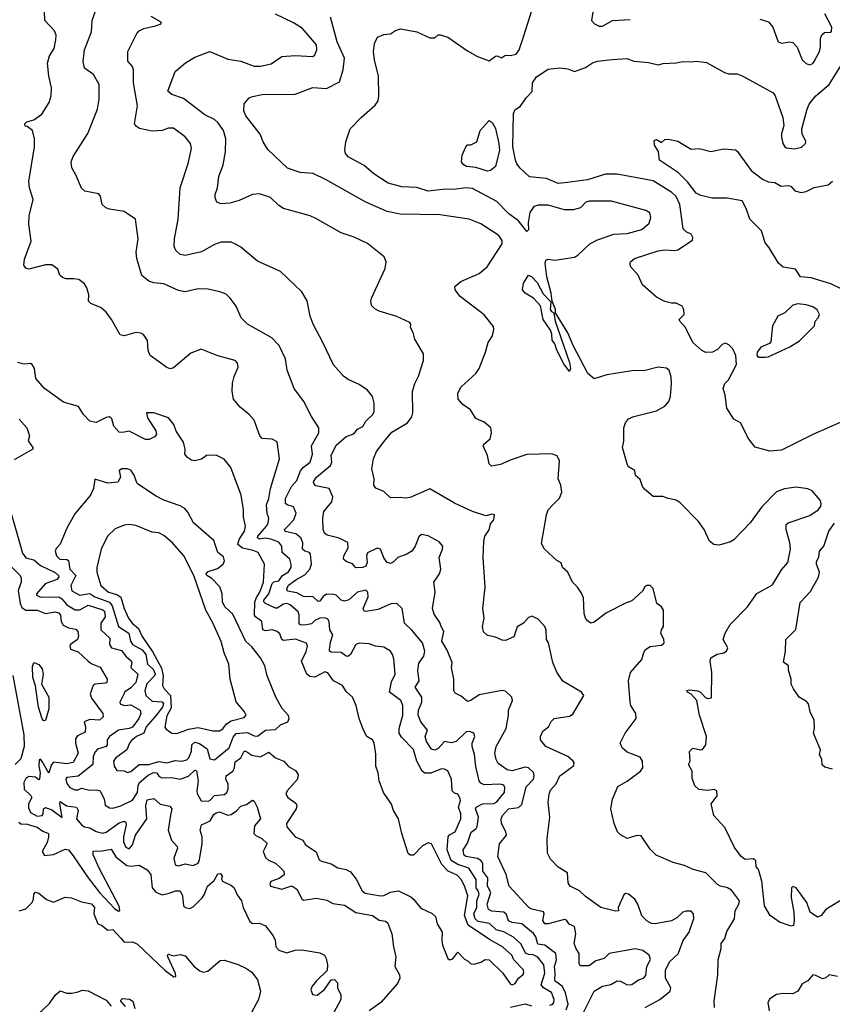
# Model space of a CAD drawing. Extents: x 1863118 to 1989590, y 394482 to 532474.
# Tile 76 of 215: x 1895489 to 1900434, y 474715 to 480710. Entities that reach past the tile are written whole.
import ezdxf

# ---------------------------------------------------------------- set-up
doc = ezdxf.new("R2010")
doc.units = 0

msp = doc.modelspace()

# ---------------------------------------------------------------- linework, layer by layer
at = {"layer": '0CON20XD'}
for points in [[(1898715, 474708.9), (1898734.3, 474715), (1898739.7, 474725), (1898741.1, 474745), (1898726.1, 474786.1), (1898676.3, 474816.3), (1898663.2, 474833.2), (1898684.4, 474905.6), (1898679.3, 474955), (1898642.9, 475002.9), (1898613.5, 475016.5), (1898585, 475018.2), (1898567, 475027), (1898541.6, 475081.6), (1898494.3, 475124.3), (1898435.4, 475155.4), (1898389.2, 475169.2), (1898347.3, 475207.3), (1898279.5, 475219.5), (1898260.3, 475235), (1898253.4, 475265), (1898270.9, 475305), (1898270.7, 475345), (1898284.2, 475385), (1898279.6, 475405), (1898266, 475425), (1898265.9, 475475), (1898223, 475543), (1898155, 475565.5), (1898115, 475590.2), (1898090.1, 475655), (1898096.1, 475733.9), (1898105, 475746.8), (1898138.9, 475765), (1898173.7, 475845), (1898174.3, 475875), (1898160.2, 475915), (1898171.5, 475955), (1898168.9, 475968.9), (1898155, 475993.8), (1898135, 476000.6), (1898120.8, 476015), (1898116.1, 476085), (1898095, 476135.5), (1898075, 476146.4), (1898055, 476147.7), (1897991.5, 476121.5), (1897955, 476121.9), (1897937.4, 476135), (1897906.1, 476195), (1897885, 476265.6), (1897811.9, 476341.9), (1897799.2, 476365), (1897798.6, 476395), (1897821.4, 476475), (1897820.9, 476535), (1897807.5, 476565), (1897740, 476615), (1897751.6, 476678.4), (1897773.8, 476725), (1897765, 476817.5), (1897758.1, 476845), (1897745, 476864), (1897705, 476889.4), (1897655, 476894.5), (1897615, 476908.8), (1897555, 476914.6), (1897534.6, 476905), (1897501.1, 476845), (1897485, 476832.7), (1897475, 476833.6), (1897445, 476857.4), (1897385, 476858.2), (1897374.7, 476864.7), (1897374.1, 476875), (1897380.1, 476919.9), (1897395.4, 476965), (1897376.2, 476995), (1897372.7, 477045), (1897365, 477060), (1897345, 477068.5), (1897315, 477065.4), (1897285, 477051.5), (1897265, 477032.2), (1897235.2, 477024.8), (1897205, 477023.3), (1897190.1, 477030.1), (1897190, 477085), (1897184.3, 477104.3), (1897135, 477147.6), (1897115, 477154.2), (1897095, 477151.6), (1897055, 477127.5), (1897045, 477127.5), (1896984.9, 477154.9), (1896974.8, 477165), (1896975.2, 477175), (1897004, 477215), (1897025, 477277.1), (1897035, 477286.2), (1897065, 477292.5), (1897087.9, 477325), (1897125, 477348.2), (1897140.9, 477375), (1897141.9, 477391.9), (1897132.9, 477425), (1897085.9, 477465), (1897083.5, 477505), (1897065, 477527.6), (1897017.8, 477547.8), (1896985, 477552), (1896947.7, 477547.7), (1896936.7, 477555), (1896938.8, 477565), (1896991.6, 477625), (1897000.7, 477645), (1897004.1, 477674.1), (1896993.9, 477703.9), (1896991.5, 477755), (1897005.8, 477795), (1897015, 477856.2), (1897069.1, 478035), (1897055, 478140), (1897025, 478155.8), (1896965, 478160), (1896950, 478175), (1896915, 478271.2), (1896885.5, 478305.5), (1896830.3, 478350.3), (1896789.5, 478399.5), (1896782.5, 478445), (1896784.2, 478495.8), (1896793.1, 478536.9), (1896818, 478595), (1896815, 478617.5), (1896800, 478635), (1896695, 478664), (1896593.9, 478703.9), (1896530.3, 478679.7), (1896425, 478590), (1896405, 478584), (1896385, 478591.2), (1896282, 478665), (1896270.8, 478695), (1896267, 478757), (1896242.3, 478792.3), (1896225, 478802), (1896195, 478806), (1896125, 478783.8), (1896100.5, 478790.5), (1896048, 478885), (1896015, 478928.8), (1895985, 478956), (1895921.7, 478981.7), (1895907.5, 478995), (1895910, 479035), (1895897.7, 479077.7), (1895882.3, 479102.3), (1895847.7, 479127.7), (1895818.3, 479131.7), (1895771.2, 479131.2), (1895749.3, 479139.3), (1895733.8, 479155), (1895721.2, 479191.2), (1895685, 479218), (1895645, 479218), (1895545, 479191.2), (1895525, 479197.5), (1895513.8, 479215), (1895517.7, 479252.3), (1895558.8, 479361.2), (1895544.4, 479465), (1895545.7, 479515), (1895570, 479615), (1895547.8, 479685), (1895543.5, 479725), (1895578.9, 479935), (1895578, 479985), (1895566.7, 480035), (1895535, 480060), (1895521.7, 480061.7), (1895520, 480075), (1895533, 480087), (1895575, 480100), (1895623.3, 480135), (1895667.5, 480205), (1895679.2, 480245), (1895682.5, 480295), (1895666.9, 480365), (1895658.2, 480445), (1895669.8, 480490.2), (1895698.9, 480535), (1895707.9, 480587.9), (1895710, 480615), (1895701.1, 480641.1), (1895640.8, 480705), (1895637.3, 480805)], [(1898815, 474681.2), (1898827.6, 474715), (1898811, 474785), (1898793.1, 474823.1), (1898768.6, 474841.4), (1898748.2, 474855), (1898745.2, 474865), (1898748.3, 474905), (1898743.3, 474945), (1898756.8, 474985), (1898751.5, 475025), (1898685, 475074.2), (1898641.2, 475081.2), (1898629.5, 475125), (1898615, 475146.8), (1898544.8, 475204.8), (1898485, 475213.7), (1898463.6, 475223.6), (1898451, 475261), (1898436, 475276), (1898361.9, 475281.9), (1898341.6, 475291.6), (1898334.4, 475325), (1898356, 475395), (1898335.6, 475435), (1898338.4, 475485), (1898307.9, 475525), (1898307.5, 475575), (1898295, 475591.2), (1898275, 475603.1), (1898205, 475614.8), (1898192.3, 475625), (1898188.7, 475655), (1898215, 475696.7), (1898236.1, 475763.9), (1898266.4, 475785), (1898273.2, 475796.8), (1898280.5, 475855), (1898262.9, 475905), (1898267.5, 475915), (1898305, 475934.8), (1898375, 475938.5), (1898392.2, 475947.8), (1898415, 475975.7), (1898438.9, 476005), (1898441.1, 476035), (1898435, 476048.6), (1898415, 476055.3), (1898315, 476052.2), (1898295, 476061.9), (1898285.3, 476075), (1898265, 476163.3), (1898256.8, 476236.8), (1898242.2, 476285), (1898241.8, 476305), (1898257.9, 476345), (1898252.5, 476365), (1898226.3, 476376.3), (1898206.3, 476373.7), (1898145, 476315.5), (1898115, 476306.7), (1898075, 476315.6), (1898035, 476272.7), (1898015, 476262.5), (1897995, 476267.5), (1897965, 476315.7), (1897956.9, 476345), (1897969.7, 476385), (1897930.9, 476435), (1897914.6, 476475), (1897916.9, 476505), (1897937.1, 476555), (1897936.5, 476585), (1897895.4, 476645), (1897919.1, 476685), (1897912.5, 476745), (1897917.6, 476792.4), (1897947.5, 476835), (1897954.4, 476865), (1897940.4, 476915), (1897875, 476992.9), (1897830.6, 477035), (1897815.6, 477125), (1897785, 477156), (1897746.6, 477153.4), (1897670.6, 477119.4), (1897596, 477106), (1897585, 477108.8), (1897579.2, 477125), (1897610.4, 477195), (1897606.9, 477225), (1897595, 477235.7), (1897545, 477223.8), (1897491.9, 477178.1), (1897465, 477169.6), (1897445, 477176.2), (1897415.7, 477205.7), (1897400.8, 477210.8), (1897355, 477211.2), (1897335, 477196.8), (1897315, 477169.6), (1897305, 477167.9), (1897275, 477195.8), (1897215, 477198.4), (1897175, 477220.6), (1897119.5, 477229.5), (1897113.6, 477245), (1897125, 477266.8), (1897175, 477304), (1897225, 477330.5), (1897255.2, 477365), (1897263.8, 477395), (1897259.3, 477455), (1897252.2, 477465), (1897223.7, 477473.7), (1897209.7, 477485), (1897211.4, 477525), (1897200.5, 477555), (1897168.7, 477578.7), (1897105, 477593.1), (1897100.5, 477605), (1897111.6, 477618.4), (1897157.3, 477665), (1897171.5, 477705), (1897154.6, 477744.6), (1897116.1, 477756.1), (1897106, 477765), (1897107, 477795), (1897143.5, 477866.5), (1897174.8, 477905), (1897197.4, 477962.6), (1897215.8, 477984.2), (1897256.9, 478015), (1897270.5, 478065), (1897265.5, 478115), (1897308.6, 478195), (1897309.4, 478225), (1897265, 478293.8), (1897218.6, 478385), (1897158.9, 478465), (1897116.9, 478575), (1897105.4, 478645.4), (1897066.9, 478726.9), (1897023.1, 478773.1), (1896874.3, 478855), (1896837.1, 478895), (1896805.5, 478965.5), (1896770, 479015), (1896745, 479037.5), (1896707, 479053), (1896635, 479068.6), (1896575, 479070), (1896495, 479052.5), (1896455, 479060.8), (1896365, 479102.2), (1896305, 479107.8), (1896275, 479116.9), (1896232.6, 479152.6), (1896200.6, 479255), (1896196.9, 479295), (1896210, 479375), (1896193.3, 479495), (1896125, 479541.2), (1896035, 479556), (1896012.5, 479565), (1895990, 479585), (1895980, 479635), (1895969.3, 479649.3), (1895885, 479666.2), (1895865, 479683.3), (1895830.8, 479765), (1895805, 479807.5), (1895802, 479845), (1895813.4, 479876.6), (1895902.6, 480017.4), (1895961.9, 480165), (1895973.1, 480225), (1895971.4, 480315), (1895936.9, 480375), (1895882.7, 480415), (1895874.7, 480454.7), (1895882.1, 480525), (1895925.6, 480635), (1895930, 480705), (1895962.5, 480795)], [(1898858, 479552), (1898805, 479552.7), (1898705, 479580.4), (1898645, 479579.5), (1898616.9, 479573.1), (1898592.9, 479535), (1898583.3, 479475), (1898585, 479430), (1898575, 479420), (1898524.4, 479484.4), (1898465, 479528.1), (1898393.3, 479603.3), (1898245, 479681.8), (1898203.4, 479686.6), (1898145, 479676.9), (1898065, 479676.4), (1897975, 479664.7), (1897905, 479688.4), (1897815, 479692), (1897732, 479715), (1897645, 479771.5), (1897585, 479821.5), (1897488.8, 479875), (1897471.2, 479895), (1897466.7, 479915), (1897473.8, 479966.2), (1897500, 480045), (1897566.7, 480115), (1897651.7, 480188.3), (1897670, 480215), (1897675.4, 480245), (1897673.3, 480365), (1897648.6, 480465), (1897642.5, 480515), (1897648, 480565), (1897666.4, 480603.6), (1897705, 480620), (1897746.4, 480623.6), (1897776.4, 480643.6), (1897806.4, 480653.6), (1897905, 480635.6), (1897985, 480598.8), (1898015, 480600), (1898035, 480616.7), (1898048.3, 480618.3), (1898095, 480604), (1898215, 480520), (1898275, 480485.7), (1898345, 480458.9), (1898385, 480488), (1898395, 480490), (1898421.7, 480478.3), (1898445, 480494), (1898475, 480490.8), (1898509.7, 480500.3), (1898529.5, 480525), (1898555.5, 480605), (1898620, 480810)], [(1898984.2, 480805), (1898969.2, 480705), (1898986.2, 480685), (1899015, 480669.2), (1899035, 480670.8), (1899095.7, 480704.3), (1899205, 480710)], [(1898900, 474625), (1898985.3, 474794.7), (1899035.7, 474825), (1899086, 474835), (1899125, 474857.9), (1899145, 474855.4), (1899185, 474832.8), (1899215, 474834.7), (1899255, 474863.8), (1899285.7, 474875), (1899299.9, 474890.1), (1899305.3, 474945), (1899328.3, 474988.3), (1899320, 475015), (1899281.7, 475041.7), (1899235, 475053.3), (1899155, 475038.9), (1899075.5, 475024.5), (1899045, 474994.3), (1898995, 474980), (1898955, 474950), (1898899.5, 474949.5), (1898893.5, 474963.5), (1898893.8, 475025), (1898875, 475052.5), (1898862.8, 475085), (1898872.9, 475145), (1898865, 475189.5), (1898833.1, 475203.1), (1898816.6, 475226.6), (1898805, 475230.9), (1898705, 475204), (1898685, 475205.7), (1898672.7, 475225), (1898681.5, 475265), (1898677.3, 475277.3), (1898605, 475293.4), (1898587.1, 475305), (1898466.9, 475435), (1898450, 475505), (1898398.1, 475615), (1898407.9, 475692.1), (1898450.9, 475745), (1898446.9, 475765), (1898420.5, 475815), (1898418.9, 475845), (1898427.3, 475865), (1898462.9, 475905), (1898525, 475912.9), (1898545, 475931.9), (1898570.6, 476039.4), (1898615.5, 476085), (1898619.5, 476105), (1898615, 476126.7), (1898584.6, 476154.6), (1898565, 476159.4), (1898485, 476137.4), (1898455, 476141.9), (1898400.9, 476180.9), (1898388.5, 476205), (1898380.7, 476245), (1898388, 476285), (1898450, 476395), (1898464, 476475), (1898462.9, 476505), (1898487.5, 476565), (1898484, 476585), (1898445, 476622), (1898425, 476625.8), (1898285, 476600), (1898235, 476564.2), (1898215, 476558), (1898175, 476591.2), (1898138.8, 476608.8), (1898130.8, 476625), (1898130.6, 476695), (1898117.1, 476765), (1898120.6, 476795), (1898090.2, 476870.2), (1898057.5, 476925), (1898070.7, 476985), (1898054.1, 477015), (1898045, 477039.2), (1898011, 477091), (1898001.4, 477125), (1898017.3, 477225), (1898008.5, 477285), (1898043.1, 477335), (1898051.5, 477365), (1898041.1, 477435), (1898062.9, 477485), (1898064.1, 477504.1), (1898041.1, 477531.1), (1897975, 477567.1), (1897934.4, 477575.6), (1897918.7, 477561.3), (1897896.5, 477505), (1897876.3, 477473.7), (1897845.4, 477454.6), (1897790, 477435), (1897762.4, 477407.6), (1897745, 477399.2), (1897724.5, 477404.5), (1897705, 477432.5), (1897685, 477485.8), (1897665, 477492.5), (1897605, 477464.4), (1897598.7, 477445), (1897604, 477405), (1897595, 477382.7), (1897577.5, 477375), (1897535, 477373.1), (1897515, 477395.7), (1897475, 477411.9), (1897460, 477425), (1897461.1, 477445), (1897488.5, 477495), (1897485, 477525.6), (1897432.3, 477552.3), (1897360.7, 477570.7), (1897343.6, 477583.6), (1897335.5, 477605), (1897333.3, 477675), (1897339.4, 477715), (1897388.5, 477775), (1897395.5, 477805), (1897371.4, 477855), (1897292, 477872), (1897278, 477885), (1897276, 477895), (1897294.3, 477925), (1897380.4, 477995), (1897389.1, 478015), (1897384.6, 478055.4), (1897415, 478118.5), (1897475, 478171.3), (1897521.8, 478188.2), (1897545, 478216.4), (1897576.2, 478233.8), (1897595.4, 478264.6), (1897637.5, 478305), (1897645.7, 478325), (1897645.8, 478375), (1897635.6, 478415.6), (1897605, 478453.8), (1897555, 478488), (1897488.8, 478518.8), (1897459.7, 478539.7), (1897397.7, 478607.7), (1897334.3, 478745), (1897274.3, 478855), (1897256, 478905), (1897237.7, 478997.7), (1897205, 479052.5), (1897158.3, 479098.3), (1897075.8, 479175.8), (1896935, 479240), (1896835, 479323.8), (1896802.7, 479342.7), (1896775, 479356), (1896715, 479354.2), (1896675, 479341.4), (1896594.6, 479295.4), (1896495, 479274.4), (1896465, 479279.2), (1896438, 479305), (1896428.6, 479328.6), (1896430, 479375), (1896453.5, 479495), (1896464.6, 479685.4), (1896513.1, 479835), (1896533.3, 479925), (1896528.6, 479955), (1896495, 479995.6), (1896425, 480048.1), (1896395, 480049.4), (1896355, 480035.8), (1896295, 480030), (1896217, 480047), (1896198.8, 480058.8), (1896188, 480075), (1896205.5, 480185.5), (1896181.5, 480325), (1896180.6, 480405), (1896174.4, 480424.4), (1896147.7, 480457.7), (1896145.8, 480515), (1896200.6, 480625), (1896215, 480642.5), (1896245, 480655.6), (1896315, 480671.2), (1896350, 480685), (1896350, 480695), (1896289.4, 480729.4)], [(1899296.2, 474695), (1899385, 474744.4), (1899447.1, 474795), (1899451.1, 474815), (1899418.9, 474875), (1899419.5, 474925), (1899445, 474976.4), (1899496.8, 475023.3), (1899526.4, 475103.6), (1899564.2, 475155), (1899580.9, 475209.1), (1899592, 475235), (1899588.8, 475265), (1899575, 475281.2), (1899545, 475282.9), (1899524, 475275), (1899488.9, 475241.1), (1899455, 475222.9), (1899355.9, 475205.9), (1899335, 475207.5), (1899305, 475224.2), (1899274.5, 475254.5), (1899250, 475325), (1899232, 475355), (1899195, 475386), (1899175, 475390), (1899165, 475382), (1899132, 475305), (1899132.5, 475285), (1899115, 475281.2), (1899025, 475304), (1898931.7, 475371.7), (1898896.6, 475406.6), (1898838.8, 475435), (1898826, 475455), (1898822, 475515), (1898765, 475550), (1898718.3, 475598.3), (1898701.4, 475635), (1898700, 475725), (1898715.7, 475855), (1898705.8, 475945), (1898712, 475995), (1898720.3, 476019.7), (1898753.1, 476056.9), (1898776.5, 476105), (1898805, 476126.4), (1898861.1, 476168.9), (1898862.9, 476185), (1898856.7, 476195), (1898825, 476222.9), (1898691.2, 476285), (1898658.8, 476325), (1898659.2, 476345), (1898672.8, 476377.2), (1898706.4, 476403.6), (1898723.7, 476436.3), (1898742, 476455), (1898835, 476469.6), (1898855, 476481.1), (1898922.5, 476595), (1898907.5, 476615), (1898795, 476682), (1898757.3, 476737.3), (1898734, 476795), (1898708, 476915), (1898694.3, 476935), (1898693.4, 476993.4), (1898684.4, 477015), (1898645, 477059.4), (1898605, 477078.9), (1898585, 477070), (1898554.3, 477035.7), (1898516.5, 477013.5), (1898496.8, 476953.2), (1898445, 476930.6), (1898425, 476931.2), (1898385, 476951.2), (1898335, 476960), (1898312, 476982), (1898306.2, 477015), (1898315.8, 477065), (1898306.9, 477125), (1898322, 477255), (1898310, 477435), (1898314.4, 477535), (1898320.6, 477565), (1898345.4, 477604.6), (1898355, 477640), (1898373.8, 477665), (1898377.5, 477695), (1898365, 477700), (1898325, 477689.2), (1898245.4, 477715.4), (1898135, 477765.7), (1897985, 477853.8), (1897865, 477801.2), (1897835, 477795.6), (1897805, 477800.8), (1897745, 477797.5), (1897705, 477837.5), (1897656.4, 477856.4), (1897643.3, 477875), (1897646, 477915), (1897632, 477975), (1897641.4, 478035), (1897660.3, 478079.7), (1897705, 478140), (1897752.6, 478197.4), (1897848.9, 478255), (1897875, 478291.2), (1897881.1, 478315), (1897880, 478445), (1897892.9, 478495), (1897915, 478540), (1897946, 478635), (1897946.2, 478675), (1897893.3, 478765), (1897883.3, 478805), (1897866.7, 478835), (1897870, 478855), (1897862.5, 478865), (1897785, 478902), (1897675.8, 478935.8), (1897649.5, 478949.5), (1897630, 478970), (1897625.7, 478995), (1897630.6, 479015), (1897714, 479195), (1897718.8, 479235), (1897706.2, 479265), (1897605, 479346), (1897525, 479385.8), (1897445, 479412), (1897291.2, 479498.8), (1897257.5, 479515), (1897095, 479559.2), (1897065, 479578), (1897015, 479627.1), (1896948.9, 479648.9), (1896905, 479644.5), (1896825, 479608.9), (1896767.2, 479592.8), (1896715, 479587.5), (1896688, 479598), (1896678, 479625), (1896679.2, 479645), (1896691.9, 479685), (1896700, 479755), (1896727.5, 479825), (1896741.8, 479905), (1896743.5, 479985), (1896728.2, 480035), (1896695, 480082.9), (1896675, 480101.1), (1896615, 480129.4), (1896485, 480229.2), (1896413.8, 480255), (1896390.8, 480275), (1896434, 480395), (1896497.5, 480447.5), (1896555, 480480.8), (1896645, 480515.7), (1896755, 480469.1), (1896835, 480456.5), (1896915, 480426.9), (1896955, 480426.9), (1897018.5, 480441.5), (1897085, 480484.5), (1897165, 480491.8), (1897272.5, 480485), (1897284.5, 480495.5), (1897297.5, 480525), (1897295, 480555.7), (1897209.2, 480655), (1897155, 480690), (1897045, 480742.5)], [(1899287, 476857), (1899298.5, 476875), (1899325, 476893.6), (1899395, 476902.2), (1899411.4, 476915), (1899409.5, 476935), (1899391.1, 476975), (1899394.2, 476995), (1899408, 477015), (1899406.7, 477115), (1899393.9, 477133.9), (1899365.6, 477155.6), (1899345, 477246), (1899325, 477264), (1899305, 477264), (1899293.6, 477256.4), (1899279.2, 477230.8), (1899215, 477171.5), (1899175, 477157.8), (1899060.9, 477099.1), (1898985, 477042.5), (1898965, 477036.2), (1898945, 477048.8), (1898932, 477065), (1898924.4, 477094.4), (1898919.5, 477189.5), (1898907.8, 477217.8), (1898884, 477255), (1898854, 477285), (1898824, 477345), (1898793.3, 477375), (1898785, 477402.5), (1898757.7, 477417.7), (1898682.5, 477485), (1898665, 477520), (1898695.7, 477695), (1898706, 477725), (1898734.2, 477755), (1898774.5, 477795.5), (1898787.9, 477832.1), (1898781.9, 477875), (1898765.7, 477915), (1898774.1, 478024.1), (1898760, 478055), (1898725, 478065.8), (1898575, 478062.5), (1898479.4, 478030.6), (1898415, 478000.6), (1898360.3, 477990.3), (1898346.2, 478005), (1898336.4, 478056.4), (1898310, 478115), (1898313.3, 478125), (1898351.7, 478158.3), (1898361.2, 478195), (1898356.7, 478225), (1898315, 478260), (1898265, 478282.5), (1898233.3, 478335), (1898185, 478367.5), (1898158.3, 478398.3), (1898155.8, 478435), (1898176.4, 478473.6), (1898264.3, 478555), (1898285, 478586.2), (1898324.2, 478685), (1898340.6, 478745), (1898365.7, 478785), (1898374.1, 478824.1), (1898371.7, 478841.7), (1898315, 478912.9), (1898170, 479025), (1898140, 479065), (1898136.2, 479085), (1898173.3, 479115), (1898285, 479164.4), (1898334.3, 479205), (1898424.2, 479345), (1898424.2, 479365), (1898404, 479395), (1898295, 479465.7), (1898225, 479494.3), (1898045, 479522.2), (1897804.6, 479524.6), (1897725, 479542.5), (1897595, 479598.8), (1897354, 479735), (1897275, 479772.5), (1897195, 479779.5), (1897118, 479805), (1896999.7, 479919.7), (1896971.4, 479965), (1896952, 480012), (1896864.3, 480125), (1896852.5, 480155), (1896855, 480197.5), (1896885, 480233.8), (1896905, 480242.5), (1896965, 480254.4), (1897165, 480255.6), (1897273.6, 480296.4), (1897355, 480290.4), (1897435, 480331.2), (1897456.6, 480403.4), (1897464.6, 480475), (1897420, 480575), (1897381.3, 480725)], [(1899993, 480713), (1900045.5, 480695.5), (1900073, 480663), (1900104.4, 480574.4), (1900125.6, 480565.6), (1900175, 480575.7), (1900195, 480570.8), (1900221.3, 480541.3), (1900251.1, 480465), (1900275, 480443.3), (1900295, 480434.4), (1900315, 480441.9), (1900325, 480454.3), (1900356.3, 480515), (1900362.9, 480542.9), (1900363.1, 480595), (1900371.7, 480618.3), (1900387.8, 480632.2), (1900425, 480632.9), (1900430, 480640), (1900431.1, 480665), (1900390, 480745)], [(1900482.6, 478257.4), (1900315.5, 478184.5), (1900125, 478088.1), (1900055, 478081.9), (1899965, 478106.7), (1899926.7, 478155), (1899876.7, 478255), (1899835, 478277.5), (1899792.5, 478345), (1899783, 478423), (1899770, 478465), (1899781.2, 478495), (1899802.1, 478517.9), (1899850.5, 478609.5), (1899846.4, 478665), (1899828.8, 478705), (1899805, 478729.4), (1899785, 478739.2), (1899765, 478732.5), (1899735, 478701.4), (1899705, 478684.4), (1899665, 478684.2), (1899640, 478695), (1899585.8, 478745), (1899540, 478835), (1899506.7, 478875), (1899502.5, 478885), (1899533.3, 478915), (1899530, 478945), (1899520, 478965), (1899485, 478983.3), (1899455, 478983.3), (1899415, 478993.3), (1899365, 479020), (1899280, 479095), (1899253.6, 479153.6), (1899206.4, 479206.4), (1899203.3, 479225), (1899206.7, 479235), (1899230, 479255), (1899375, 479302.3), (1899415, 479308.8), (1899474.6, 479304.6), (1899495, 479309.1), (1899583.3, 479366.7), (1899585.8, 479384.2), (1899575, 479404.2), (1899545, 479417.5), (1899526, 479436), (1899506.3, 479585), (1899483.3, 479633.3), (1899457.8, 479657.8), (1899345, 479727.7), (1899125, 479769.6), (1899055, 479769.2), (1898945, 479734.7), (1898822.5, 479717.5), (1898765, 479713.2), (1898695, 479743.3), (1898592.5, 479752.5), (1898535, 479805.6), (1898515, 479831.9), (1898506.9, 479855), (1898489.7, 479935), (1898495, 480137.5), (1898505, 480163.3), (1898535, 480180), (1898573.6, 480236.4), (1898607, 480273), (1898610, 480325), (1898635, 480360.8), (1898705, 480408.8), (1898775, 480416.2), (1898825, 480410), (1898865, 480394), (1898932.2, 480417.8), (1898975, 480447.8), (1899005, 480456.9), (1899095, 480466.7), (1899185, 480474.2), (1899227.3, 480457.3), (1899315, 480448.1), (1899375, 480434.3), (1899405, 480442.5), (1899485, 480447.5), (1899524.3, 480455.7), (1899575, 480452.5), (1899605, 480457.5), (1899668.8, 480448.8), (1899777.7, 480387.7), (1899805, 480380), (1899855, 480380.8), (1899885, 480368.6), (1900073.8, 480265), (1900086.6, 480246.6), (1900133.8, 480115), (1900140, 480065), (1900125.5, 480015), (1900125.5, 479995), (1900134, 479955), (1900144.7, 479934.7), (1900155, 479928.5), (1900205, 479922.5), (1900247.2, 479932.8), (1900270.6, 479955), (1900272.9, 479967.1), (1900251.5, 480015), (1900249.5, 480045), (1900280.6, 480165), (1900294.4, 480195), (1900335, 480245.7), (1900414.6, 480315.4), (1900495.8, 480445)], [(1898335, 479786.9), (1898265, 479810), (1898207.5, 479815), (1898188.3, 479828.3), (1898177.5, 479845), (1898182.5, 479885), (1898203.9, 479936.1), (1898215, 479946.7), (1898235, 479946.7), (1898270, 479965), (1898291.2, 480035), (1898345, 480096.7), (1898365, 480083.3), (1898385, 480047.5), (1898405.8, 479955.8), (1898408.8, 479915), (1898385, 479816.2), (1898355, 479791.4), (1898335, 479786.9)], [(1900544.1, 479044.1), (1900425, 479100.7), (1900305, 479138.1), (1900240, 479145), (1900210.7, 479190.7), (1900135, 479203.3), (1900106.4, 479226.4), (1900047.5, 479325), (1900025, 479350), (1900004.1, 479424.1), (1899932, 479495), (1899909.5, 479559.5), (1899885.9, 479605.9), (1899795, 479622.5), (1899702.3, 479622.3), (1899635, 479638.8), (1899605, 479654), (1899553.2, 479723.2), (1899497.9, 479777.9), (1899382.5, 479855), (1899377, 479907), (1899352.5, 479945), (1899350, 479975), (1899365, 479980), (1899395, 479962.5), (1899415, 479980), (1899435, 479982.5), (1899495, 479970), (1899575, 479921.2), (1899625, 479925.8), (1899695, 479906.2), (1899775, 479923.3), (1899845, 479916.2), (1899855, 479910), (1899941.1, 479791.1), (1900009.1, 479739.1), (1900045, 479722.2), (1900085, 479718.8), (1900122.5, 479695), (1900165, 479700), (1900182.5, 479695), (1900206.8, 479666.8), (1900245, 479657.8), (1900276.1, 479663.9), (1900325, 479688.1), (1900410, 479705), (1900435, 479726.2)], [(1900515.6, 475365), (1900395, 475291.5), (1900366.2, 475256.2), (1900345, 475244.6), (1900299.6, 475275), (1900279.1, 475335), (1900215, 475423.8), (1900195, 475432.5), (1900186.7, 475423.3), (1900184.5, 475365.5), (1900200, 475275), (1900202.5, 475225), (1900197.5, 475195), (1900185, 475191.2), (1900114.1, 475214.1), (1900056.1, 475256.1), (1900021.1, 475315), (1900006.5, 475465), (1899985.6, 475535.6), (1899971.4, 475551.4), (1899969.5, 475589.5), (1899955, 475600), (1899905, 475597.5), (1899878.8, 475615), (1899839.1, 475669.1), (1899780.5, 475790.5), (1899712.5, 475865), (1899697.5, 475935), (1899733.3, 475985), (1899732.5, 476015), (1899715, 476023.3), (1899674.2, 476015.8), (1899622.6, 476022.6), (1899598.6, 476045), (1899581.7, 476091.7), (1899582.5, 476135), (1899560, 476175), (1899568.8, 476195), (1899566.2, 476255), (1899586.4, 476273.6), (1899635, 476263.8), (1899645, 476266.7), (1899664, 476295), (1899668.8, 476345), (1899626.2, 476475), (1899610, 476565), (1899575, 476602.5), (1899552.5, 476615), (1899550, 476625), (1899565, 476630), (1899615, 476623.8), (1899632.5, 476615), (1899663, 476583), (1899675, 476577.5), (1899698.3, 476581.7), (1899700.8, 476735), (1899691.1, 476805), (1899695, 476824.2), (1899733.3, 476846.7), (1899775, 476855.5), (1899790.6, 476865), (1899797.8, 476885), (1899771.2, 476935), (1899782.5, 476975), (1899812.4, 477027.6), (1899918.6, 477135), (1899975, 477216.9), (1900071.3, 477268.7), (1900125, 477360.5), (1900162.9, 477405), (1900179.7, 477485), (1900175.3, 477525), (1900152.8, 477605), (1900154.2, 477635.8), (1900165, 477646.2), (1900298.4, 477691.6), (1900349.1, 477725), (1900363.9, 477745), (1900366.6, 477765), (1900360, 477785), (1900311.1, 477841.1), (1900285, 477852.9), (1900215, 477862.9), (1900144.1, 477854.1), (1900095, 477835.7), (1900005.5, 477744.5), (1899935, 477646), (1899835, 477542), (1899815, 477530), (1899745, 477510), (1899714.1, 477514.1), (1899686.7, 477535), (1899653.8, 477605), (1899620, 477655), (1899507.7, 477767.7), (1899485, 477783.3), (1899435, 477793.8), (1899403, 477807), (1899345, 477807.5), (1899290.7, 477850.7), (1899278.3, 477868.3), (1899265, 477910), (1899237.5, 477935), (1899232.5, 477965), (1899195, 477988), (1899185, 478006.2), (1899158, 478105), (1899165.6, 478144.4), (1899166.3, 478223.7), (1899175.5, 478254.5), (1899195, 478280), (1899225.5, 478294.5), (1899365, 478328.8), (1899415, 478357.3), (1899440.5, 478385), (1899450, 478415), (1899455.6, 478495), (1899453.2, 478533.2), (1899442, 478575), (1899425, 478587.1), (1899375, 478593.5), (1899295, 478573.5), (1899215, 478571.3), (1899063, 478547), (1898985, 478524), (1898947.1, 478555), (1898856.7, 478725), (1898825, 478803.3), (1898750, 478925), (1898750, 478945), (1898730, 478995), (1898724, 479045), (1898696.4, 479145), (1898687.1, 479225), (1898690, 479245), (1898705, 479250.6), (1898745, 479244.5), (1898865.5, 479264.5), (1898885, 479275.8), (1898958, 479345), (1899005, 479370), (1899105, 479404.4), (1899185, 479407.8), (1899275, 479432.9), (1899319.3, 479470.7), (1899330, 479505), (1899323, 479533), (1899298.7, 479548.7), (1899090, 479605), (1898955, 479605.4), (1898935, 479598.2), (1898902, 479565), (1898858, 479552)], [(1898835, 478567.5), (1898801.2, 478615), (1898758.3, 478698.3), (1898745.6, 478735.6), (1898729.2, 478759.2), (1898727.5, 478795), (1898718.7, 478818.7), (1898674.2, 478885), (1898657.5, 478967.5), (1898615.7, 479015), (1898566, 479045), (1898548.8, 479065), (1898555.8, 479105), (1898585, 479153.3), (1898605, 479143.8), (1898638.5, 479108.5), (1898675, 479041.2), (1898721.7, 478991.7), (1898717.5, 478945), (1898725, 478932.5), (1898740, 478925), (1898747.5, 478875), (1898835, 478622.5), (1898841.2, 478585), (1898835, 478567.5)], [(1899984, 478654), (1900025, 478654.2), (1900045, 478657.5), (1900175, 478717.1), (1900235, 478754), (1900325.8, 478845), (1900329.4, 478875), (1900348.1, 478895), (1900355.6, 478915), (1900342.8, 478942.8), (1900315, 478961.1), (1900275, 478974.4), (1900225, 478980), (1900195, 478971.9), (1900145, 478924.3), (1900103.8, 478905), (1900070, 478845), (1900061.2, 478748.8), (1900051.4, 478738.6), (1899998.8, 478715), (1899977.5, 478685), (1899974.2, 478664.2), (1899984, 478654)], [(1898485, 474833.3), (1898505, 474842.5), (1898524, 474875), (1898550.8, 474895), (1898556.5, 474905), (1898555, 474925.8), (1898495.6, 474985), (1898484.2, 475015), (1898426.9, 475065), (1898349, 475109), (1898217.6, 475197.6), (1898196.6, 475256.6), (1898215.5, 475375), (1898195.8, 475435.8), (1898175.9, 475475), (1898150.4, 475500.4), (1898096.6, 475526.6), (1898056.9, 475566.9), (1897995, 475692), (1897975, 475698), (1897940.3, 475679.7), (1897885, 475622.5), (1897865, 475622.5), (1897853.9, 475633.9), (1897814, 475755), (1897793.8, 475845), (1897764.4, 475894.4), (1897752.5, 475932.5), (1897702, 476005), (1897675.8, 476075), (1897671.4, 476125), (1897657.1, 476165), (1897657, 476237), (1897646.3, 476306.3), (1897635, 476326), (1897601.2, 476345), (1897581.4, 476385), (1897554.3, 476455), (1897535.8, 476535), (1897514.4, 476584.4), (1897475, 476620), (1897452.5, 476655), (1897398.8, 476685), (1897365, 476733.8), (1897345, 476739.2), (1897285, 476707.5), (1897255, 476711.5), (1897235.6, 476725), (1897204.5, 476805), (1897232.7, 476862.7), (1897240, 476895), (1897235, 476914), (1897167.6, 476937.6), (1897095, 476929.7), (1897084.7, 476935), (1897070.9, 476970.9), (1897054.8, 476984.8), (1897025, 476994.2), (1896985, 476989.3), (1896967.5, 476995), (1896961.5, 477045), (1896924, 477074), (1896918.2, 477085), (1896920.3, 477165), (1896928.9, 477191.1), (1896951.1, 477225), (1896971.6, 477285), (1896978.9, 477395), (1896939.4, 477465), (1896908.8, 477478.8), (1896845, 477491.3), (1896816.7, 477515), (1896824.7, 477545), (1896857.1, 477595), (1896863, 477627), (1896850.6, 477680.6), (1896850, 477725), (1896836, 477815), (1896773.2, 477983.2), (1896733, 478033), (1896685, 478058.8), (1896625, 478056), (1896595, 478034), (1896555, 478024.2), (1896535, 478028.8), (1896510, 478045), (1896493.8, 478065), (1896495.8, 478095.8), (1896485, 478137.5), (1896441.2, 478205), (1896426.7, 478245), (1896395, 478286), (1896305, 478315.7), (1896260, 478315), (1896265.7, 478285), (1896316.2, 478206.2), (1896321.1, 478185), (1896309.8, 478170.2), (1896275.9, 478154.1), (1896255, 478154.1), (1896155, 478204.1), (1896115, 478195.5), (1896095, 478198.3), (1896062.2, 478235), (1896049.2, 478279.2), (1896035, 478292), (1896015, 478287.5), (1895955, 478256.2), (1895915, 478266.2), (1895876.2, 478305), (1895847.5, 478355), (1895755, 478380.6), (1895639.5, 478465), (1895585.8, 478525), (1895578, 478585), (1895565, 478610), (1895555, 478616), (1895515, 478612.5), (1895475, 478623.1)], [(1895485, 478276.7), (1895531.9, 478225), (1895549.2, 478175), (1895540, 478145), (1895568, 478105), (1895568.8, 478095), (1895455, 478030)], [(1896145, 476127.1), (1896165, 476133.3), (1896215, 476175.9), (1896275, 476174.1), (1896335, 476193.2), (1896385, 476184.4), (1896435, 476198.8), (1896475, 476196.2), (1896505, 476204.1), (1896517.8, 476215), (1896534.1, 476255.9), (1896536.9, 476295), (1896555, 476310.8), (1896582.9, 476302.9), (1896629.7, 476269.7), (1896645, 476210), (1896675, 476202.9), (1896764.2, 476275.8), (1896788.6, 476341.4), (1896805.8, 476364.2), (1896875, 476369.4), (1896915, 476349.6), (1896935, 476348.5), (1896985, 476383.8), (1897045, 476387.5), (1897075, 476417.5), (1897120, 476435), (1897128.6, 476455), (1897125, 476473.3), (1897086.4, 476516.4), (1897047.1, 476585), (1896994.5, 476715), (1896981.5, 476775), (1896953.3, 476825), (1896901, 476891), (1896864.4, 476924.4), (1896785, 477090.5), (1896737.3, 477135), (1896723.7, 477165), (1896721, 477215), (1896705.8, 477255.8), (1896657.5, 477307.5), (1896627.6, 477325), (1896624.5, 477335), (1896635, 477350.8), (1896691.8, 477368.2), (1896727.8, 477395), (1896735.7, 477415), (1896728.8, 477438.8), (1896694.5, 477465), (1896669.5, 477539.5), (1896547.2, 477647.2), (1896512, 477712), (1896493.7, 477733.7), (1896465, 477750.6), (1896365, 477783.3), (1896315, 477810.8), (1896204, 477885), (1896185, 477936.2), (1896165, 477966), (1896145, 477975.5), (1896110, 477975), (1896094, 477965), (1896102.5, 477925), (1896086.9, 477893.1), (1896025, 477888), (1895945, 477912.5), (1895938.8, 477855), (1895919.2, 477815), (1895825, 477701.2), (1895775.5, 477614.5), (1895734.2, 477515.8), (1895709.7, 477490.3), (1895704.4, 477475), (1895712.9, 477445), (1895732.5, 477425), (1895775, 477423.1), (1895785, 477417.1), (1895794.3, 477365), (1895830.9, 477325), (1895800.5, 477265), (1895805, 477232.7), (1895855, 477205.9), (1895915, 477217), (1895945, 477195.9), (1896035, 477163.7), (1896051.3, 477141.3), (1896090.8, 477015), (1896153.3, 476975), (1896162.3, 476925), (1896175.7, 476905.7), (1896233.8, 476873.8), (1896256.3, 476845), (1896266.8, 476785), (1896300, 476755), (1896312.5, 476727.5), (1896308.8, 476715), (1896263.2, 476666.8), (1896250.4, 476625), (1896256, 476596), (1896295, 476560.7), (1896355, 476555.6), (1896364.7, 476545), (1896357, 476525), (1896315, 476469.5), (1896258.5, 476405), (1896243.6, 476366.4), (1896199.3, 476345), (1896169.2, 476320.8), (1896156.6, 476305), (1896140.8, 476265), (1896074.4, 476215), (1896059.4, 476195), (1896063.1, 476165), (1896079.1, 476139.1), (1896125, 476135.6), (1896145, 476127.1)], [(1895405, 477816.7), (1895491.5, 477511.5), (1895505, 477462.2), (1895525, 477432.7), (1895575, 477421.9), (1895615.9, 477385.9), (1895705, 477343.2), (1895724.7, 477325), (1895726.6, 477315), (1895715, 477301.4), (1895644.2, 477275), (1895591.4, 477215), (1895590.8, 477205), (1895615, 477194.1), (1895726.7, 477196.7), (1895744.6, 477184.6), (1895775, 477146.5), (1895826.6, 477116.6), (1895855, 477115.8), (1895905, 477144.8), (1895995, 477117.3), (1896005, 477107.5), (1896009.8, 477075), (1895982.4, 477035), (1895982.8, 476995), (1896037.7, 476945), (1896035.4, 476905.4), (1896046.9, 476885), (1896108.4, 476868.4), (1896133.7, 476833.7), (1896166.9, 476806.9), (1896170.8, 476795), (1896165.4, 476765), (1896207.2, 476725), (1896194.7, 476675), (1896165, 476641.2), (1896126.9, 476615), (1896123.7, 476606.3), (1896097.5, 476555), (1896100, 476545), (1896124.7, 476534.7), (1896165, 476539.2), (1896222.2, 476505), (1896226.2, 476486.2), (1896214.7, 476455), (1896175, 476402.9), (1896155.5, 476394.5), (1896089.5, 476385), (1896034.8, 476345.2), (1896020.4, 476325), (1896021.8, 476295), (1896015.3, 476285), (1895962.3, 476267.7), (1895947.7, 476252.3), (1895935.9, 476224.1), (1895933.2, 476175), (1895845, 476103.5), (1895775, 476095.5), (1895770, 476085), (1895775, 476059.2), (1895794.4, 476035), (1895825, 476020), (1895845, 476020.8), (1895865, 476030), (1895915, 476018.1), (1895955, 476021.6), (1895976.2, 476016.2), (1896003.3, 475965), (1896008.2, 475928.2), (1896035, 475911.1), (1896055, 475908.2), (1896105, 475922.4), (1896175, 475957.5), (1896205.2, 476005), (1896208.9, 476045), (1896216.6, 476063.4), (1896270.1, 476109.9), (1896303.9, 476126.1), (1896323.9, 476123.9), (1896335, 476104), (1896353.1, 476093.1), (1896415, 476095.3), (1896465, 476086.1), (1896515, 476104.4), (1896555, 476141.3), (1896565, 476136.9), (1896575.6, 476075), (1896566.5, 476015), (1896569.2, 475999.2), (1896593.5, 475953.5), (1896635, 475951.6), (1896645.4, 475955), (1896675, 475986.2), (1896735, 475991.9), (1896749.3, 476005), (1896757.3, 476025), (1896756.9, 476055), (1896743.8, 476085), (1896744.7, 476105), (1896786.5, 476135), (1896796.2, 476155), (1896799.1, 476190.9), (1896835, 476214.6), (1896855, 476257.1), (1896865, 476256.8), (1896902.3, 476232.3), (1896955, 476222), (1897005, 476249.1), (1897045.9, 476215.9), (1897095.8, 476195), (1897125, 476163.6), (1897168.2, 476138.2), (1897184.4, 476115), (1897180, 476085), (1897116.7, 476015), (1897109.4, 475995), (1897120.6, 475975), (1897168.8, 475938.8), (1897174.8, 475925), (1897171.9, 475905), (1897111.9, 475815), (1897114.3, 475795), (1897165, 475735.6), (1897211.4, 475715), (1897228.9, 475685), (1897292.6, 475642.6), (1897311.2, 475595), (1897325.6, 475585.6), (1897385, 475570.9), (1897425, 475545.5), (1897475, 475536.4), (1897501.5, 475521.5), (1897536.5, 475476.5), (1897573.6, 475405), (1897591.7, 475391.7), (1897685.6, 475374.4), (1897705, 475377.1), (1897745, 475398), (1897793.6, 475406.4), (1897868.6, 475368.6), (1897886, 475356), (1897930.9, 475300.9), (1897998.3, 475268.3), (1898019.7, 475249.7), (1898030, 475205), (1898060, 475155), (1898057.5, 475105), (1898062.7, 475075), (1898095, 474993.8), (1898105, 474986.2), (1898125, 474991.2), (1898155, 475032.5), (1898195, 474989.2), (1898217.3, 474977.3), (1898235, 474962), (1898255, 474958.8), (1898295, 474972), (1898321.7, 474988.3), (1898346.2, 474985), (1898430, 474905), (1898475, 474837.5), (1898485, 474833.3)], [(1900435.8, 476145.8), (1900388.3, 476158.3), (1900373, 476173), (1900371.2, 476205), (1900356.7, 476235), (1900363.3, 476265), (1900320, 476365), (1900326.7, 476395), (1900323.3, 476445), (1900300, 476495), (1900290, 476545), (1900278.3, 476558.3), (1900232.5, 476585), (1900197.5, 476635), (1900183.9, 476663.9), (1900183.8, 476695), (1900168.3, 476748.3), (1900167.5, 476775), (1900137.5, 476797.5), (1900149.2, 476865), (1900152, 476935), (1900213, 476997), (1900238.8, 477161.2), (1900301.7, 477228.3), (1900350.9, 477315), (1900357.5, 477345), (1900339.2, 477395), (1900338.8, 477411.2), (1900352.7, 477437.3), (1900357, 477473), (1900382.5, 477505), (1900414.3, 477595), (1900447.1, 477645)], [(1896445, 476364.3), (1896515, 476389.2), (1896575, 476400.3), (1896665, 476379.7), (1896705, 476380.4), (1896725, 476391.5), (1896748.3, 476421.7), (1896775, 476441.2), (1896855, 476460.9), (1896866.2, 476475), (1896856.5, 476495), (1896806.4, 476556.4), (1896770, 476695), (1896760.8, 476785), (1896732.2, 476855), (1896715, 476923.3), (1896665, 477037.1), (1896620.5, 477115), (1896548.4, 477325), (1896488, 477445), (1896418.1, 477525), (1896365, 477569.1), (1896335, 477585.4), (1896295, 477589.2), (1896195, 477629.2), (1896155, 477635.5), (1896125, 477631.9), (1896070.2, 477609.8), (1896022.9, 477565), (1895984.6, 477485.4), (1895957.5, 477375), (1895959.1, 477345), (1895981.5, 477265), (1896028.5, 477225), (1896079.5, 477209.5), (1896105, 477193.2), (1896124.8, 477125), (1896151.4, 477065), (1896172.3, 477035), (1896212, 477002), (1896233.3, 476955), (1896299, 476859), (1896351.8, 476761.8), (1896362.6, 476715), (1896357.7, 476655), (1896368.7, 476635), (1896407.1, 476595), (1896410.7, 476520.7), (1896385, 476470.8), (1896372.2, 476402.2), (1896379.7, 476389.7), (1896415, 476366), (1896445, 476364.3)], [(1895435, 477382.5), (1895490.6, 477325), (1895498.5, 477308.5), (1895497.5, 477285), (1895479.3, 477235), (1895491.1, 477155), (1895501.5, 477131.5), (1895525, 477114.1), (1895595, 477115.2), (1895645, 477095.3), (1895705, 477105.3), (1895725, 477099.1), (1895736.1, 477085), (1895741.9, 477045), (1895753.6, 477023.6), (1895785, 477006.7), (1895829.7, 476999.7), (1895842, 476985), (1895845.6, 476955.6), (1895841.1, 476935), (1895797.1, 476905), (1895793.1, 476895), (1895797.9, 476877.9), (1895845, 476860.8), (1895904.8, 476804.8), (1895927, 476787), (1895978.2, 476768.2), (1896020, 476695), (1896018, 476675), (1896010, 476670), (1895947.5, 476665), (1895935, 476656.9), (1895918.2, 476605), (1895925, 476578.9), (1895995.6, 476485), (1895995.7, 476465), (1895974.4, 476445.6), (1895915, 476448.8), (1895882, 476435), (1895890, 476405), (1895888, 476372), (1895840.1, 476349.9), (1895828.1, 476331.9), (1895827.3, 476305), (1895845.2, 476245), (1895815, 476187.9), (1895775, 476179.8), (1895695, 476190), (1895679.3, 476170.7), (1895665, 476122.5), (1895625, 476193.8), (1895615, 476206.7), (1895607.5, 476202.5), (1895604.5, 476164.5), (1895614, 476125), (1895610, 476085), (1895605, 476082.5), (1895585, 476097.5), (1895545, 476101.9), (1895525, 476090), (1895513.3, 476065), (1895515.3, 476025), (1895557, 475987), (1895561.6, 475975), (1895542.9, 475935), (1895541.6, 475911.6), (1895555, 475882.5), (1895595, 475860), (1895624.4, 475865), (1895631.9, 475875), (1895634.2, 475905.8), (1895645, 475912.5), (1895685, 475900), (1895747.5, 475852.5), (1895732.5, 475935), (1895735, 475950), (1895773.2, 475923.2), (1895835, 475916.2), (1895845.4, 475895), (1895834.5, 475844.5), (1895866.7, 475805), (1895883.8, 475795), (1895915, 475789.8), (1895955, 475767.7), (1895995, 475757.9), (1896015, 475762.5), (1896095, 475820.6), (1896125, 475830.5), (1896134.6, 475824.6), (1896137.5, 475807.5), (1896119.4, 475735), (1896121.2, 475705), (1896135, 475671.1), (1896155, 475662.1), (1896175.9, 475685), (1896192.7, 475745), (1896263.4, 475845), (1896256.6, 475923.4), (1896265, 475959.2), (1896305, 475967.5), (1896343.6, 475933.6), (1896401.4, 475921.4), (1896414, 475905), (1896406, 475866), (1896392.9, 475775), (1896413, 475715), (1896446.4, 475676.4), (1896449, 475665), (1896426.4, 475605), (1896434.2, 475565), (1896455, 475558.5), (1896495, 475570.3), (1896545, 475559.2), (1896574.4, 475575), (1896583.2, 475595), (1896600, 475695), (1896600.2, 475735), (1896586.6, 475775), (1896595, 475808.2), (1896647, 475833), (1896669.4, 475870.6), (1896685, 475881.2), (1896705, 475887.1), (1896755, 475866.9), (1896775, 475870.6), (1896807.6, 475892.4), (1896835, 475920.5), (1896869.3, 475930.7), (1896905, 475958), (1896915, 475951.2), (1896934.3, 475915), (1896954.3, 475845), (1896917.6, 475802.4), (1896914, 475754), (1896925, 475742.3), (1896963.1, 475725), (1896995.6, 475695), (1896970.7, 475645), (1896985, 475608.5), (1897003.1, 475593.1), (1897045.8, 475575), (1897075.4, 475545.4), (1897097.1, 475525), (1897097.5, 475502.5), (1897068.1, 475481.9), (1897018.1, 475461.9), (1897011.4, 475445), (1897015, 475434.2), (1897085, 475416.7), (1897145, 475435.6), (1897175.3, 475415.3), (1897205, 475357.5), (1897215, 475350), (1897295, 475360.8), (1897358.3, 475348.3), (1897395, 475328.6), (1897465, 475318.6), (1897535, 475273.2), (1897635, 475255.4), (1897677.1, 475227.1), (1897715, 475221.1), (1897730, 475210), (1897754.3, 475144.3), (1897762.9, 475065), (1897777.5, 475005), (1897771.4, 474945), (1897800.6, 474895), (1897802.3, 474875), (1897788.1, 474841.9), (1897687.5, 474725), (1897615.6, 474675)], [(1899718, 474695), (1899716, 474735), (1899738.6, 474895), (1899740, 474985), (1899757.8, 475055), (1899757.1, 475085), (1899780.6, 475115), (1899792.6, 475157.4), (1899839.7, 475235), (1899843.8, 475285), (1899865.5, 475325), (1899869.1, 475345), (1899820.2, 475410.2), (1899796.2, 475425), (1899755, 475433.3), (1899735, 475444.3), (1899665.3, 475515.3), (1899587.5, 475535), (1899535, 475560), (1899465, 475577.5), (1899362.4, 475622.4), (1899325, 475658.8), (1899271.7, 475741.7), (1899245, 475742.5), (1899185, 475723.8), (1899145, 475746.7), (1899126.7, 475765), (1899106.1, 475816.1), (1899086.2, 475905), (1899095.9, 475964.1), (1899129.5, 476040.5), (1899185, 476073.5), (1899267.1, 476135), (1899281.9, 476155), (1899279.4, 476195), (1899265, 476218.8), (1899185, 476250), (1899155, 476276.7), (1899143.8, 476305), (1899173.8, 476365), (1899240, 476455), (1899238.9, 476485), (1899208.6, 476535), (1899204.5, 476554.5), (1899193.5, 476685), (1899206.9, 476735), (1899275, 476814.3), (1899287, 476857)], [(1895635, 476440), (1895625, 476453.8), (1895602.4, 476525), (1895583.8, 476653.8), (1895568.1, 476705), (1895567.5, 476772.5), (1895575, 476796.2), (1895604.3, 476784.3), (1895625, 476756.7), (1895630.6, 476725), (1895620.6, 476665), (1895665.9, 476585.9), (1895665.8, 476514.2), (1895645, 476442.5), (1895635, 476440)], [(1895446.5, 476716.5), (1895512.9, 476355), (1895514.8, 476285.2), (1895495, 476210), (1895460.4, 476175)], [(1895483.5, 475823.5), (1895495, 475814.6), (1895535, 475811.9), (1895595, 475793.2), (1895628.5, 475768.5), (1895662.9, 475755), (1895664.6, 475735), (1895655, 475700.8), (1895626, 475645), (1895638.8, 475621.2), (1895695, 475626.2), (1895765, 475659.1), (1895785, 475654.7), (1895815, 475619), (1895904.6, 475484.6), (1895975, 475396.4), (1896065, 475299.2), (1896085.6, 475284.4), (1896098, 475285), (1896095, 475312), (1895975, 475539.1), (1895935.9, 475625), (1895935, 475646.9), (1895990.9, 475649.1), (1896045, 475660), (1896073.5, 475613.5), (1896141.1, 475561.1), (1896165, 475555.3), (1896215, 475562), (1896265, 475533.3), (1896286.7, 475505), (1896293.9, 475425), (1896317.3, 475397.3), (1896355, 475382.4), (1896398.6, 475391.4), (1896436, 475406), (1896466.2, 475406.2), (1896479.1, 475375), (1896485.8, 475315), (1896496.7, 475305), (1896525, 475297.5), (1896545, 475308.6), (1896600.5, 475365), (1896613.6, 475385), (1896631.1, 475435), (1896671.7, 475468.3), (1896695, 475510), (1896710.7, 475510.7), (1896720, 475495), (1896717, 475477), (1896722.5, 475465), (1896778.6, 475438.6), (1896793.8, 475423.8), (1896811.3, 475381.3), (1896837.8, 475345), (1896848.8, 475305), (1896888.6, 475218.6), (1896905, 475207.1), (1896948, 475208), (1896985, 475192.5), (1897032.1, 475132.1), (1897044.5, 475105), (1897047.5, 475065), (1897065, 475045.6), (1897115, 475027.8), (1897165, 475044.4), (1897206.8, 475046.8), (1897315, 475029.2), (1897343.8, 475015), (1897354.2, 474994.2), (1897361.4, 474955), (1897359.7, 474920.3), (1897295, 474858), (1897268, 474825), (1897260, 474805), (1897270, 474775), (1897298.9, 474771.1), (1897343.3, 474805), (1897385, 474863.3), (1897405, 474866), (1897423.8, 474845), (1897423.6, 474813.6), (1897443.3, 474775), (1897443.8, 474745), (1897374.5, 474615.5)], [(1895485, 475283.5), (1895525, 475295.5), (1895565.2, 475334.8), (1895573.6, 475355), (1895574.4, 475385.6), (1895585, 475397.1), (1895605, 475390.8), (1895652.2, 475352.2), (1895695, 475336.7), (1895765, 475367.5), (1895804.2, 475364.2), (1895865, 475338), (1895925, 475326.7), (1895944.1, 475304.1), (1895940.8, 475265), (1895965, 475205.8), (1895987.5, 475197.5), (1896025, 475166.9), (1896055, 475171.2), (1896105, 475116.7), (1896125, 475094.3), (1896175.6, 475094.4), (1896205, 475081.6), (1896375, 474920.3), (1896427.3, 474882.7), (1896438.8, 474885), (1896437, 474903), (1896390.6, 475005), (1896388.8, 475015), (1896395, 475021.2), (1896425, 475010), (1896465, 475018.6), (1896495, 475010), (1896551.4, 474945), (1896585, 474918.6), (1896605, 474910.8), (1896634.1, 474915.9), (1896709.3, 474980.7), (1896735, 474983.3), (1896817.9, 474957.9), (1896865.6, 474935.6), (1896900.5, 474910.5), (1896936.7, 474865), (1896954.2, 474795), (1896941.9, 474745), (1896900, 474665)], [(1900465.6, 474884.4), (1900415, 474893.8), (1900394.2, 474875.8), (1900375, 474870.8), (1900335, 474890.6), (1900315, 474894), (1900285, 474858.8), (1900250.3, 474839.7), (1900225.7, 474794.3), (1900195, 474778), (1900135, 474780.8), (1900095, 474774.2), (1900055, 474748.8), (1900042, 474725), (1900051.2, 474675)], [(1895603.8, 474656.2), (1895669.6, 474720.4), (1895705, 474771.2), (1895735, 474796.2), (1895775, 474783.8), (1895805, 474783.8), (1895845, 474790), (1895869.3, 474800.7), (1895905, 474797.5), (1896015, 474741.2), (1896044.4, 474704.4)], [(1896131.7, 474701.7), (1896103.8, 474733.8), (1896105, 474740), (1896115, 474750), (1896156.4, 474746.4), (1896177.5, 474735), (1896189.3, 474689.3)], [(1898475, 474697.5), (1898565, 474717.5), (1898603.8, 474706.2)]]:
    msp.add_lwpolyline(points, dxfattribs=at)

doc.saveas('drawing.dxf')
